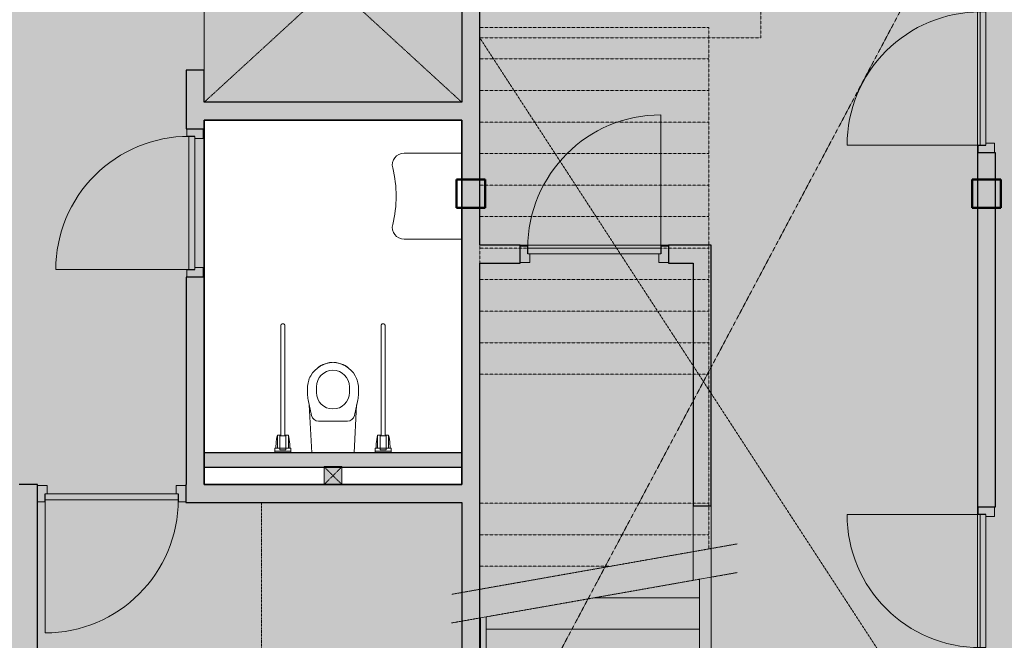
# Model space of a CAD drawing. Header units: millimetres. Extents: x 1000 to 188789, y -4122 to 39732.
# Tile 9 of 86: x 30550 to 37425, y 12633 to 16964. Entities that reach past the tile are written whole.
import ezdxf

# ---------------------------------------------------------------- set-up
doc = ezdxf.new("R2010")
doc.units = ezdxf.units.MM
for name, pattern in [('Dash', [6.35, 3.175, -3.175]), ('THO_hartlijn', [8, 5, -1, 1, -1]), ('THO_hhidden', [2.5, 1.5, -1])]:
    doc.linetypes.add(name, pattern=pattern)
doc.layers.add('A-AREA-BNDY', color=1, linetype='Continuous', lineweight=50, true_color=0xff0000)
doc.layers.add('S-STRS-MBND', color=9, linetype='THO_hhidden', lineweight=13, true_color=0x808080)
for name, color, linetype, lineweight in [('A-AREA-PATT', 7, 'Continuous', 13), ('A-DETL-GENF', 7, 'Continuous', 13), ('A-DOOR', 7, 'Continuous', 13), ('A-FLOR', 7, 'Continuous', 18), ('A-FLOR-HRAL', 7, 'Continuous', 13), ('A-GENM', 7, 'Continuous', 13), ('A-WALL-PATT', 7, 'Continuous', 18), ('I-FURN', 7, 'Continuous', 13), ('I-FURN-HDLN', 7, 'Dash', 13), ('I-WALL', 7, 'Continuous', 18), ('P-SANR-FIXT', 7, 'Continuous', 13), ('S-COLS-SYMB', 7, 'Continuous', 50), ('S-STRS', 7, 'Continuous', 13)]:
    doc.layers.add(name, color=color, linetype=linetype, lineweight=lineweight)

# ---------------------------------------------------------------- blocks, each defined once
blk = doc.blocks.new('NLRS_32_DO_WPB_binnen deurkozijn hout_gen_tho - enkele deur_ linksdraaiend-V1-00 begane grond _peil_ BC')
at = {"layer": 'A-DOOR'}
for p, q in [((-467, 0), (-517, 0)), ((-467, -54), (-467, 0)), ((467, -54), (467, 0)), ((467, 0), (517, 0)), ((-450, -114), (-450, -54)), ((450, -114), (450, -54)), ((-517, -114), (-450, -114)), ((517, -114), (450, -114))]:
    blk.add_line(p, q, dxfattribs=at)
blk = doc.blocks.new('NLRS_32_DO_UN_deur_gen_tho - dichte deur_ linksdraaiend-1904965-00 begane grond _peil_ BC')
at = {"layer": 'A-DETL-GENF'}
for p, q in [((465, 0), (465, 930)), ((-465, 0), (465, 0)), ((-465, -40), (-465, 0)), ((-465, -40), (465, -40)), ((465, -40), (465, 0))]:
    blk.add_line(p, q, dxfattribs=at)
blk.add_arc((465, 0), 930, 90, 180, dxfattribs=at)
at = {"layer": 'A-GENM', "lineweight": 18}
for p, q in [((465, 0), (-465, 0)), ((-465, 0), (-465, -40)), ((465, -40), (465, 0)), ((-465, -40), (465, -40))]:
    blk.add_line(p, q, dxfattribs=at)
blk = doc.blocks.new('NLRS_32_DO_WPB_binnen deurkozijn hout_gen_tho - enkele deur_ rechtsdraaiend-1905093-00 begane grond _peil_ BC')
at = {"layer": 'A-DOOR'}
for p, q in [((-467, 0), (-517, 0)), ((-467, -54), (-467, 0)), ((467, -54), (467, 0)), ((467, 0), (517, 0)), ((-450, -114), (-450, -54)), ((450, -114), (450, -54)), ((-517, -114), (-450, -114)), ((517, -114), (450, -114))]:
    blk.add_line(p, q, dxfattribs=at)
blk = doc.blocks.new('NLRS_32_DO_UN_deur_gen_tho - dichte deur_ rechtsdraaiend-1905095-00 begane grond _peil_ BC')
at = {"layer": 'A-DETL-GENF'}
for p, q in [((-465, 0), (-465, 930)), ((-465, 0), (465, 0)), ((-465, -40), (-465, 0)), ((-465, -40), (465, -40)), ((465, -40), (465, 0))]:
    blk.add_line(p, q, dxfattribs=at)
blk.add_arc((-465, 0), 930, 360, 90, dxfattribs=at)
at = {"layer": 'A-GENM', "lineweight": 18}
for p, q in [((465, 0), (-465, 0)), ((-465, 0), (-465, -40)), ((465, -40), (465, 0)), ((-465, -40), (465, -40))]:
    blk.add_line(p, q, dxfattribs=at)
blk = doc.blocks.new('NLRS_33_GM_WPB_vloeropening schacht rechthoek_gen_tho - 1650x1800-2202332-00 begane grond _peil_ BC')
at = {"layer": 'A-GENM', "linetype": 'THO_hhidden', "true_color": 0xc8fac8}
blk.add_hatch(color=254, dxfattribs=at).paths.add_polyline_path([(0, 0), (1650, 0), (1650, 1800), (0, 1800), (0, 718.3)])
at = {"layer": 'A-GENM'}
for p, q in [((1650, 1800), (0, 1800)), ((0, 1800), (0, 0)), ((1650, 0), (1650, 1800)), ((0, 0), (1650, 0))]:
    blk.add_line(p, q, dxfattribs=at)
at = {"layer": 'A-GENM', "linetype": 'THO_hhidden'}
for p, q in [((0, 1800), (1650, 1800)), ((0, 0), (0, 1800)), ((0, 0), (1650, 1800)), ((0, 1800), (1650, 0)), ((1650, 1800), (1650, 0)), ((1650, 0), (0, 0))]:
    blk.add_line(p, q, dxfattribs=at)
blk = doc.blocks.new('NLRS_33_GM_WPB_vloeropening schacht rechthoek met hap_gen_tho - 3475x6537_5-2434468-00 begane grond _peil_ BC')
at = {"layer": 'A-GENM', "linetype": 'THO_hhidden'}
for p, q in [((0, 0), (3475, 6537.5)), ((1962.5, 6537.5), (3475, 6537.5)), ((1962.5, 5337.5), (1962.5, 6537.5)), ((3475, 6537.5), (3475, 0)), ((0, 5337.5), (1962.5, 5337.5)), ((0, 0), (0, 5337.5)), ((0, 5337.5), (3475, 0))]:
    blk.add_line(p, q, dxfattribs=at)
blk = doc.blocks.new('NLRS_32_DO_WPB_binnen deurkozijn hout_gen_tho - dubbele deur-2047723-00 begane grond _peil_ BC')
at = {"layer": 'A-DOOR'}
for p, q in [((-932, 0), (-982, 0)), ((-932, -54), (-932, 0)), ((932, -54), (932, 0)), ((932, 0), (982, 0)), ((-915, -114), (-915, -54)), ((915, -114), (915, -54)), ((-982, -114), (-915, -114)), ((982, -114), (915, -114))]:
    blk.add_line(p, q, dxfattribs=at)
blk = doc.blocks.new('NLRS_74_PF_UN_wandtoilet combinatie miva mgw7v1ps_gen_bcb - wandtoilet combinatie MIVA-2191192-00 begane grond _peil_ BC')
at = {"layer": 'P-SANR-FIXT'}
for p, q in [((-147.9, 0), (-165.4, -332.9)), ((165.4, -332.9), (147.9, 0)), ((-406, -10), (-406, 0)), ((-406, -10), (-406, -30.9)), ((-406, -10), (-294, -10)), ((-406, -30.9), (-370.5, -30.9)), ((-406, -31), (-398.3, -31)), ((-398.5, -30.9), (-398.5, -45)), ((-388.5, -30.9), (-388.5, -45)), ((-388.5, -45), (-388.5, -123)), ((-370.5, -20.4), (-370.5, -30.9)), ((-370.5, -20.4), (-329.5, -20.4)), ((-370.5, -30.9), (-370.5, -45)), ((-370.5, -31), (-329.5, -31)), ((-370.5, -32), (-329.5, -32)), ((-370.5, -116), (-370.5, -45)), ((-329.5, -30.9), (-329.5, -20.4)), ((-329.5, -30.9), (-294, -30.9)), ((-329.5, -45), (-329.5, -30.9)), ((-329.5, -45), (-329.5, -116)), ((-311.5, -30.9), (-311.5, -45)), ((-311.5, -45), (-311.5, -123)), ((-301.7, -31), (-294, -31)), ((-301.5, -30.9), (-301.5, -45)), ((-294, 0), (-294, -10)), ((-294, -30.9), (-294, -10)), ((294, -10), (294, 0)), ((294, -10), (294, -30.9)), ((294, -10), (406, -10)), ((294, -30.9), (329.5, -30.9)), ((294, -31), (301.7, -31)), ((301.5, -30.9), (301.5, -45)), ((311.5, -30.9), (311.5, -45)), ((311.5, -45), (311.5, -123)), ((329.5, -20.4), (329.5, -30.9)), ((329.5, -20.4), (370.5, -20.4)), ((329.5, -30.9), (329.5, -45)), ((329.5, -31), (370.5, -31)), ((329.5, -32), (370.5, -32)), ((329.5, -116), (329.5, -45)), ((370.5, -30.9), (370.5, -20.4)), ((370.5, -30.9), (406, -30.9)), ((370.5, -45), (370.5, -30.9)), ((370.5, -45), (370.5, -116)), ((388.5, -30.9), (388.5, -45)), ((388.5, -45), (388.5, -123)), ((398.5, -30.9), (398.5, -45)), ((400.4, -31), (406, -31)), ((406, 0), (406, -10)), ((406, -30.9), (406, -10)), ((-388.5, -123), (-370.5, -123)), ((-370.5, -117.7), (-350, -117.7)), ((-370.5, -117.7), (-370.5, -123)), ((-370.5, -123), (-370.5, -122.2)), ((-370.5, -123), (-361.9, -123)), ((-364.2, -117.7), (-364.2, -814.3)), ((-350, -117.7), (-329.5, -117.7)), ((-338.1, -123), (-329.5, -123)), ((-335.8, -814.3), (-335.8, -117.7)), ((-329.5, -123), (-329.5, -117.7)), ((-329.5, -122.2), (-329.5, -123)), ((-329.5, -123), (-311.5, -123)), ((311.5, -123), (329.5, -123)), ((329.5, -117.7), (350, -117.7)), ((329.5, -117.7), (329.5, -123)), ((329.5, -123), (329.5, -122.2)), ((329.5, -123), (338.1, -123)), ((335.8, -117.7), (335.8, -814.3)), ((350, -117.7), (370.5, -117.7)), ((361.9, -123), (370.5, -123)), ((364.2, -814.3), (364.2, -117.7)), ((370.5, -123), (370.5, -117.7)), ((370.5, -122.2), (370.5, -123)), ((370.5, -123), (388.5, -123)), ((-149.5, -259.5), (-173, -368.4)), ((100.6, -220), (-100.6, -220)), ((173, -368.4), (149.5, -259.5)), ((-177.5, -410.5), (-177.5, -454.6)), ((177.5, -454.6), (177.5, -410.5)), ((-115, -460), (-115, -420)), ((115, -420), (115, -460)), ((-364.2, -814.3), (-364.2, -830.5)), ((-335.8, -830.5), (-335.8, -814.3)), ((335.8, -814.3), (335.8, -830.5)), ((364.2, -830.5), (364.2, -814.3))]:
    blk.add_line(p, q, dxfattribs=at)
at = {"layer": 'P-SANR-FIXT', "flags": 128}
for points in [[(-388.5, -123), (-391.8, -107.3), (-394.4, -91.6), (-396.4, -75.7), (-397.8, -59.8), (-398.5, -45)], [(-301.5, -45), (-302.3, -61), (-303.7, -77), (-305.8, -92.8), (-308.5, -108.6), (-311.5, -123)], [(311.5, -123), (308.2, -107.3), (305.6, -91.6), (303.6, -75.7), (302.2, -59.8), (301.5, -45)], [(398.5, -45), (397.7, -61), (396.3, -77), (394.2, -92.8), (391.5, -108.6), (388.5, -123)], [(-364.2, -885.8), (-364.2, -885.7), (-364.2, -885.6), (-364.2, -885.3), (-364.2, -884.9), (-364.2, -884.4), (-364.2, -883.8), (-364.2, -883), (-364.2, -882.2), (-364.2, -881.2), (-364.2, -880.2), (-364.2, -879), (-364.2, -877.7), (-364.2, -876.3), (-364.2, -874.9), (-364.2, -873.3), (-364.2, -871.6), (-364.2, -869.9), (-364.2, -868.1), (-364.2, -866.1), (-364.2, -864.1), (-364.2, -862), (-364.2, -859.9), (-364.2, -857.6), (-364.2, -855.3), (-364.2, -852.9), (-364.2, -850.5), (-364.2, -848), (-364.2, -845.5), (-364.2, -842.9), (-364.2, -840.2), (-364.2, -837.5), (-364.2, -834.8), (-364.2, -832), (-364.2, -830.5)], [(-335.8, -885.8), (-335.8, -886.4), (-335.8, -886.9), (-335.9, -887.5), (-336, -888.1), (-336.1, -888.6), (-336.2, -889.2), (-336.4, -889.7), (-336.5, -890.3), (-336.7, -890.8), (-336.9, -891.3), (-337.2, -891.8), (-337.4, -892.4), (-337.7, -892.9), (-338, -893.3), (-338.3, -893.8), (-338.6, -894.3), (-339, -894.7), (-339.3, -895.2), (-339.7, -895.6), (-340.1, -896), (-340.5, -896.4), (-341, -896.7), (-341.4, -897.1), (-341.9, -897.4), (-342.3, -897.7), (-342.8, -898), (-343.3, -898.3), (-343.8, -898.6), (-344.3, -898.8), (-344.9, -899), (-345.4, -899.2), (-345.9, -899.4), (-346.5, -899.6), (-347, -899.7), (-347.6, -899.8), (-348.1, -899.9), (-348.7, -899.9), (-349.3, -900), (-349.8, -900), (-350.4, -900), (-351, -900), (-351.5, -899.9), (-352.1, -899.8), (-352.7, -899.7), (-353.2, -899.6), (-353.8, -899.5), (-354.3, -899.3), (-354.9, -899.1), (-355.4, -898.9), (-355.9, -898.7), (-356.4, -898.5), (-356.9, -898.2), (-357.4, -897.9), (-357.9, -897.6), (-358.4, -897.3), (-358.8, -896.9), (-359.2, -896.6), (-359.7, -896.2), (-360.1, -895.8), (-360.5, -895.4), (-360.8, -895), (-361.2, -894.5), (-361.5, -894.1), (-361.9, -893.6), (-362.2, -893.1), (-362.5, -892.6), (-362.7, -892.1), (-363, -891.6), (-363.2, -891.1), (-363.4, -890.6), (-363.6, -890), (-363.7, -889.5), (-363.9, -888.9), (-364, -888.4), (-364.1, -887.8), (-364.1, -887.2), (-364.2, -886.7), (-364.2, -886.1), (-364.2, -885.8)], [(-335.8, -885.8), (-335.8, -886.4), (-335.8, -886.9), (-335.9, -887.5), (-336, -888.1), (-336.1, -888.6), (-336.2, -889.2), (-336.4, -889.7), (-336.5, -890.3), (-336.7, -890.8), (-336.9, -891.3), (-337.2, -891.8), (-337.4, -892.4), (-337.7, -892.9), (-338, -893.3), (-338.3, -893.8), (-338.6, -894.3), (-339, -894.7), (-339.3, -895.2), (-339.7, -895.6), (-340.1, -896), (-340.5, -896.4), (-341, -896.7), (-341.4, -897.1), (-341.9, -897.4), (-342.3, -897.7), (-342.8, -898), (-343.3, -898.3), (-343.8, -898.6), (-344.3, -898.8), (-344.9, -899), (-345.4, -899.2), (-345.9, -899.4), (-346.5, -899.6), (-347, -899.7), (-347.6, -899.8), (-348.1, -899.9), (-348.7, -899.9), (-349.3, -900), (-349.8, -900), (-350.4, -900), (-351, -900), (-351.5, -899.9), (-352.1, -899.8), (-352.7, -899.7), (-353.2, -899.6), (-353.8, -899.5), (-354.3, -899.3), (-354.9, -899.1), (-355.4, -898.9), (-355.9, -898.7), (-356.4, -898.5), (-356.9, -898.2), (-357.4, -897.9), (-357.9, -897.6), (-358.4, -897.3), (-358.8, -896.9), (-359.2, -896.6), (-359.7, -896.2), (-360.1, -895.8), (-360.5, -895.4), (-360.8, -895), (-361.2, -894.5), (-361.5, -894.1), (-361.9, -893.6), (-362.2, -893.1), (-362.5, -892.6), (-362.7, -892.1), (-363, -891.6), (-363.2, -891.1), (-363.4, -890.6), (-363.6, -890), (-363.7, -889.5), (-363.9, -888.9), (-364, -888.4), (-364.1, -887.8), (-364.1, -887.2), (-364.2, -886.7), (-364.2, -886.1), (-364.2, -885.8)], [(-335.8, -830.5), (-335.8, -833.3), (-335.8, -836), (-335.8, -838.7), (-335.8, -841.4), (-335.8, -844), (-335.8, -846.6), (-335.8, -849.1), (-335.8, -851.6), (-335.8, -854), (-335.8, -856.3), (-335.8, -858.6), (-335.8, -860.8), (-335.8, -863), (-335.8, -865), (-335.8, -867), (-335.8, -868.9), (-335.8, -870.7), (-335.8, -872.4), (-335.8, -874), (-335.8, -875.5), (-335.8, -877), (-335.8, -878.3), (-335.8, -879.5), (-335.8, -880.6), (-335.8, -881.7), (-335.8, -882.6), (-335.8, -883.4), (-335.8, -884), (-335.8, -884.6), (-335.8, -885.1), (-335.8, -885.4), (-335.8, -885.7), (-335.8, -885.8), (-335.8, -885.8)], [(335.8, -885.8), (335.8, -885.7), (335.8, -885.6), (335.8, -885.3), (335.8, -884.9), (335.8, -884.4), (335.8, -883.8), (335.8, -883), (335.8, -882.2), (335.8, -881.2), (335.8, -880.2), (335.8, -879), (335.8, -877.7), (335.8, -876.3), (335.8, -874.9), (335.8, -873.3), (335.8, -871.6), (335.8, -869.9), (335.8, -868.1), (335.8, -866.1), (335.8, -864.1), (335.8, -862), (335.8, -859.9), (335.8, -857.6), (335.8, -855.3), (335.8, -852.9), (335.8, -850.5), (335.8, -848), (335.8, -845.5), (335.8, -842.9), (335.8, -840.2), (335.8, -837.5), (335.8, -834.8), (335.8, -832), (335.8, -830.5)], [(364.2, -885.8), (364.2, -886.4), (364.2, -886.9), (364.1, -887.5), (364, -888.1), (363.9, -888.6), (363.8, -889.2), (363.6, -889.7), (363.5, -890.3), (363.3, -890.8), (363.1, -891.3), (362.8, -891.8), (362.6, -892.4), (362.3, -892.9), (362, -893.3), (361.7, -893.8), (361.4, -894.3), (361, -894.7), (360.7, -895.2), (360.3, -895.6), (359.9, -896), (359.5, -896.4), (359, -896.7), (358.6, -897.1), (358.1, -897.4), (357.7, -897.7), (357.2, -898), (356.7, -898.3), (356.2, -898.6), (355.7, -898.8), (355.1, -899), (354.6, -899.2), (354.1, -899.4), (353.5, -899.6), (353, -899.7), (352.4, -899.8), (351.9, -899.9), (351.3, -899.9), (350.7, -900), (350.2, -900), (349.6, -900), (349, -900), (348.5, -899.9), (347.9, -899.8), (347.3, -899.7), (346.8, -899.6), (346.2, -899.5), (345.7, -899.3), (345.1, -899.1), (344.6, -898.9), (344.1, -898.7), (343.6, -898.5), (343.1, -898.2), (342.6, -897.9), (342.1, -897.6), (341.6, -897.3), (341.2, -896.9), (340.8, -896.6), (340.3, -896.2), (339.9, -895.8), (339.5, -895.4), (339.2, -895), (338.8, -894.5), (338.5, -894.1), (338.1, -893.6), (337.8, -893.1), (337.5, -892.6), (337.3, -892.1), (337, -891.6), (336.8, -891.1), (336.6, -890.6), (336.4, -890), (336.3, -889.5), (336.1, -888.9), (336, -888.4), (335.9, -887.8), (335.9, -887.2), (335.8, -886.7), (335.8, -886.1), (335.8, -885.8)], [(364.2, -885.8), (364.2, -886.4), (364.2, -886.9), (364.1, -887.5), (364, -888.1), (363.9, -888.6), (363.8, -889.2), (363.6, -889.7), (363.5, -890.3), (363.3, -890.8), (363.1, -891.3), (362.8, -891.8), (362.6, -892.4), (362.3, -892.9), (362, -893.3), (361.7, -893.8), (361.4, -894.3), (361, -894.7), (360.7, -895.2), (360.3, -895.6), (359.9, -896), (359.5, -896.4), (359, -896.7), (358.6, -897.1), (358.1, -897.4), (357.7, -897.7), (357.2, -898), (356.7, -898.3), (356.2, -898.6), (355.7, -898.8), (355.1, -899), (354.6, -899.2), (354.1, -899.4), (353.5, -899.6), (353, -899.7), (352.4, -899.8), (351.9, -899.9), (351.3, -899.9), (350.7, -900), (350.2, -900), (349.6, -900), (349, -900), (348.5, -899.9), (347.9, -899.8), (347.3, -899.7), (346.8, -899.6), (346.2, -899.5), (345.7, -899.3), (345.1, -899.1), (344.6, -898.9), (344.1, -898.7), (343.6, -898.5), (343.1, -898.2), (342.6, -897.9), (342.1, -897.6), (341.6, -897.3), (341.2, -896.9), (340.8, -896.6), (340.3, -896.2), (339.9, -895.8), (339.5, -895.4), (339.2, -895), (338.8, -894.5), (338.5, -894.1), (338.1, -893.6), (337.8, -893.1), (337.5, -892.6), (337.3, -892.1), (337, -891.6), (336.8, -891.1), (336.6, -890.6), (336.4, -890), (336.3, -889.5), (336.1, -888.9), (336, -888.4), (335.9, -887.8), (335.9, -887.2), (335.8, -886.7), (335.8, -886.1), (335.8, -885.8)], [(364.2, -830.5), (364.2, -833.3), (364.2, -836), (364.2, -838.7), (364.2, -841.4), (364.2, -844), (364.2, -846.6), (364.2, -849.1), (364.2, -851.6), (364.2, -854), (364.2, -856.3), (364.2, -858.6), (364.2, -860.8), (364.2, -863), (364.2, -865), (364.2, -867), (364.2, -868.9), (364.2, -870.7), (364.2, -872.4), (364.2, -874), (364.2, -875.5), (364.2, -877), (364.2, -878.3), (364.2, -879.5), (364.2, -880.6), (364.2, -881.7), (364.2, -882.6), (364.2, -883.4), (364.2, -884), (364.2, -884.6), (364.2, -885.1), (364.2, -885.4), (364.2, -885.7), (364.2, -885.8), (364.2, -885.8)]]:
    blk.add_lwpolyline(points, dxfattribs=at)
at = {"layer": 'P-SANR-FIXT'}
for centre, radius, start, end in [((-100.6, -270), 50, 90, 167.83081), ((100.6, -270), 50, 12.16919, 90), ((0, -420), 115, 0, 180), ((22.5, -410.5), 200, 167.83081, 180), ((-22.5, -410.5), 200, 360, 12.16919), ((-12.5, -454.5), 165, 180.00389, 209.78859), ((0, -460), 115, 180, 360), ((12.5, -454.5), 165, 330.21141, 359.99611), ((10, -436.9), 193.4, 211.02501, 267.02148), ((-10, -436.9), 193.4, 272.97852, 328.97499), ((0, -460), 170, 223.59129, 267.61678), ((0, -460), 170, 272.38322, 316.40871)]:
    blk.add_arc(centre, radius, start, end, dxfattribs=at)
for points in [[(-364, -122.3), (-364.1, -122.4), (-364.2, -122.5), (-364.2, -122.6)], [(-348, -119.9), (-348.7, -119.9), (-349.3, -119.9), (-350, -119.9)], [(-335.8, -122.6), (-335.8, -122.5), (-335.9, -122.4), (-336, -122.3)], [(336, -122.3), (335.9, -122.4), (335.8, -122.5), (335.8, -122.6)], [(364.2, -122.6), (364.2, -122.5), (364.1, -122.4), (364, -122.3)]]:
    blk.add_open_spline(points, degree=3, dxfattribs=at)
blk = doc.blocks.new('NLRS_74_PF_UN_porseleinen wasbak enkel miva fxvgsyf2_gen_bcb - porseleinen wasbak enkel MIVA-2192522-00 begane grond _peil_ BC')
at = {"layer": 'P-SANR-FIXT'}
for p, q in [((-300, 0), (-300, -403.9)), ((300, -403.9), (300, 0))]:
    blk.add_line(p, q, dxfattribs=at)
for centre, radius, start, end in [((-218.3, -403.9), 81.7, 180, 284.23243), ((218.3, -403.9), 81.7, 255.76757, 360), ((0, -1264.4), 806, 75.76757, 104.23243)]:
    blk.add_arc(centre, radius, start, end, dxfattribs=at)
blk = doc.blocks.new('NLRS_33_GM_WPB_vloeropening schacht rechthoek_gen_tho - 125x125-2338430-00 begane grond _peil_ BC')
at = {"layer": 'A-GENM', "linetype": 'THO_hhidden', "true_color": 0xc8fac8}
blk.add_hatch(color=254, dxfattribs=at).paths.add_polyline_path([(125, 0), (125, 125), (0, 125), (0, 0)])
at = {"layer": 'A-GENM'}
for p, q in [((125, 125), (0, 125)), ((0, 125), (0, 0)), ((125, 0), (125, 125)), ((0, 0), (125, 0))]:
    blk.add_line(p, q, dxfattribs=at)
at = {"layer": 'A-GENM', "linetype": 'THO_hhidden'}
for p, q in [((0, 125), (125, 125)), ((0, 0), (0, 125)), ((0, 0), (125, 125)), ((0, 125), (125, 0)), ((125, 125), (125, 0)), ((125, 0), (0, 0))]:
    blk.add_line(p, q, dxfattribs=at)
blk = doc.blocks.new('Top Rail Type - Top Rail_Internal_-V112-00 begane grond _peil_ BC')
at = {"layer": 'A-FLOR-HRAL'}
for p, q in [((35377.3, 13073.7), (35297.3, 13059.6)), ((35377.3, 11610), (35377.3, 13073.7)), ((35297.3, 11610), (35297.3, 13059.6))]:
    blk.add_line(p, q, dxfattribs=at)
blk = doc.blocks.new('Top Rail Type - Top Rail_Internal_-V113-00 begane grond _peil_ BC')
at = {"layer": 'A-FLOR-HRAL'}
for p, q in [((33807.5, 12796.9), (33767.5, 12789.9)), ((33767.5, 11610), (33767.5, 12789.9)), ((33807.5, 11610), (33807.5, 12796.9)), ((33767.5, 11610), (33807.5, 11610))]:
    blk.add_line(p, q, dxfattribs=at)
blk = doc.blocks.new('NLRS_82_FU_UN_tafel xlhbxup7_gen_bcb - tafel-2165358-00 begane grond _peil_ BC')
at = {"layer": 'I-FURN'}
for p, q in [((700, 400), (-700, 400)), ((-700, 400), (-700, -400)), ((-700, -400), (700, -400))]:
    blk.add_line(p, q, dxfattribs=at)
at = {"layer": 'I-FURN-HDLN'}
for p, q in [((-700, 400), (-700, 1700)), ((-700, -400), (-700, -1700)), ((-700, -1700), (700, -1700))]:
    blk.add_line(p, q, dxfattribs=at)
blk = doc.blocks.new('NLRS_28_SCO_UN_koker_gen_bcb - K200_200_12_5-2417527-00 begane grond _peil_ BC')
at = {"layer": 'S-COLS-SYMB'}
for p, q in [((-100, 100), (100, 100)), ((-100, 100), (-100, -100)), ((100, 100), (100, -100)), ((-100, -100), (100, -100))]:
    blk.add_line(p, q, dxfattribs=at)

msp = doc.modelspace()

# ---------------------------------------------------------------- hatches: boundary and pattern name
at = {"layer": 'A-AREA-PATT', "true_color": 0xfae6e9}
h = msp.add_hatch(color=7, dxfattribs=at)
h.paths.add_polyline_path([(46712.1, 10000), (46712.1, 10600), (48037.1, 10600), (48037.1, 12200), (46857.1, 12200), (46857.1, 12217.5), (46872.1, 12217.5), (46872.1, 12215), (47814.6, 12215), (47814.6, 13000), (46872.1, 13000), (46872.1, 12987.5), (46857.1, 12987.5), (46857.1, 13027.5), (46872.1, 13027.5), (46872.1, 13015), (47814.6, 13015), (47814.6, 13872.5), (46872.1, 13872.5), (46872.1, 13797.5), (46857.1, 13797.5), (46857.1, 13872.5), (45214.6, 13872.5), (45214.6, 11034), (45089.6, 11034), (45089.6, 12050), (44489.6, 12050), (44489.6, 15650), (45089.6, 15650), (45089.6, 18037.5), (38087.1, 18037.5), (38087.1, 14093.7), (38237.1, 14093.7), (38237.1, 15018.7), (38287.1, 15018.7), (38287.1, 13018.7), (38237.1, 13018.7), (38237.1, 13943.7), (38087.1, 13943.7), (38087.1, 11375), (37362.1, 11375), (37362.1, 10000), (46225, 10000)])
h.paths.add_polyline_path([(37237.1, 10000), (37237.1, 11600), (37362.1, 11600), (37362.1, 11500), (37962.1, 11500), (37962.1, 18037.5), (37362.1, 18037.5), (37362.1, 18000), (37237.1, 18000), (37237.1, 18037.5), (37199.6, 18037.5), (37199.6, 18162.5), (39699.6, 18162.5), (39699.6, 18512.5), (42099.6, 18512.5), (42099.6, 18162.5), (44437.1, 18162.5), (44437.1, 18601.7), (44499.6, 18601.7), (44499.6, 19635.8), (44437.1, 19635.8), (44437.1, 20200), (44312.1, 20200), (44312.1, 20325), (44437.1, 20325), (44437.1, 21050), (41687.1, 21050), (41687.1, 24200), (41416.6, 24200), (41416.6, 24325), (42037.1, 24325), (42037.1, 24983), (42162.1, 24983), (42162.1, 24325), (44312.1, 24325), (44312.1, 24450), (44437.1, 24450), (44437.1, 26675), (42162.1, 26673), (42162.1, 26017), (42037.1, 26017), (42037.1, 28162.5), (42237.2, 28162.5), (42237.2, 28062.5), (43271.2, 28062.5), (43271.2, 28162.5), (51637.1, 28162.5), (51637.1, 28564.2), (51699.6, 28564.2), (51699.6, 29598.2), (51637.1, 29598.2), (51637.1, 30037.5), (30162.1, 30037.5), (30162.1, 29646.5), (30099.6, 29646.5), (30099.6, 28612.5), (30162.1, 28612.5), (30162.1, 28162.5), (37362.1, 28162.5), (37362.8, 27962.5), (37487.1, 27962.5), (37487.1, 27837.5), (37362.1, 27837.5), (37362.1, 26800), (39762.1, 26800), (39762.1, 26017), (39637.1, 26017), (39637.1, 26675), (39162.1, 26675), (39162.1, 26075), (37362.1, 26075), (37362.1, 24825), (39162.1, 24825), (39162.1, 24325), (39637.1, 24325), (39637.1, 24983), (39762.1, 24983), (39762.1, 24325), (40382.6, 24325), (40382.6, 24200), (40112.1, 24200), (40112.1, 21050), (37362.1, 21050), (37362.1, 20325), (37487.1, 20325), (37487.1, 20200), (37362.1, 20200), (37362.1, 20037.5), (30162.1, 20037.5), (30162.1, 19637.5), (30099.6, 19637.5), (30099.6, 18603.5), (30162.1, 18603.5), (30162.1, 18162.5), (30199.6, 18162.5), (30199.6, 18037.5), (30109.6, 18037.5), (30109.6, 15037.5), (29509.6, 15037.5), (29509.6, 14754), (29384.6, 14754), (29384.6, 15370), (26562.1, 15370), (26562.1, 13720), (29512.2, 13720), (29512.2, 13595), (26562.1, 13595), (26562.1, 10000), (30549.6, 10000.1), (30549.6, 13595), (30546.2, 13595), (30546.2, 13720), (30674.6, 13720), (30674.6, 10000), (33637.1, 10000.1), (33637.1, 13595), (31708.6, 13595), (31708.6, 13720), (31712.1, 13720), (31712.1, 15168.1), (31837.1, 15168.1), (31837.2, 16262.5), (31837.1, 16262.5), (31837.1, 16202.1), (31712.1, 16202.1), (31712.1, 16612.5), (31837.1, 16612.5), (31837.1, 17812.5), (31712.1, 17812.5), (31712.1, 18037.5), (31599.6, 18037.5), (31599.6, 18162.5), (33762.1, 18162.5), (33762.1, 18200), (35235.6, 18200), (35235.6, 18000), (33762.1, 18000), (33762.1, 15389.6), (34045.1, 15389.6), (34045.1, 15264.6), (33762.1, 15264.6), (33762.1, 10000), (35580.1, 10000)])
h.paths.add_polyline_path([(45136.1, 10162), (45126.1, 10162), (45126.1, 10872), (45136.1, 10872), (45136.1, 10762.3)])
h.paths.add_polyline_path([(48037.1, 12300), (48037.1, 12937.5), (47914.6, 12937.5), (47914.6, 12300)])
h.paths.add_polyline_path([(44728.1, 12765), (44922.6, 12766.7), (44927.8, 12767.4), (44944.6, 12774.4), (44959.6, 12786.2), (44970.3, 12800), (44977.3, 12816.9), (44979.6, 12835), (44977.9, 13090.6), (44967.2, 13114.1), (44958, 13125), (44953.3, 13129.7), (44931.3, 13141.1), (44920.8, 13143.7), (44894.4, 13145), (44654.1, 13143.2), (44630.5, 13132.6), (44619.6, 13123.4), (44614.9, 13118.6), (44606.6, 13105.4), (44601.4, 13090.6), (44599.6, 13075), (44599.6, 12835), (44602, 12816.9), (44609, 12800), (44620.8, 12785), (44638.5, 12772.8), (44651.5, 12767.4), (44669.6, 12765), (44708.6, 12765)])
h.paths.add_polyline_path([(48037.1, 13062.5), (48037.1, 13872.5), (47914.6, 13872.5), (47914.6, 13062.5), (47977.1, 13062.5)])
h.paths.add_polyline_path([(37296.6, 13564), (37237.1, 13564), (37237.1, 16036), (37362.1, 16036), (37362.1, 13564), (37356.6, 13564)])
h.paths.add_polyline_path([(35377.3, 13571.7), (35252.3, 13571.7), (35252.3, 15264.6), (35079.1, 15264.6), (35079.1, 15389.6), (35377.3, 15389.6), (35377.3, 13720)])
h.paths.add_polyline_path([(26608.7, 14409.2), (26608.7, 14409.2), (26764.7, 14417.8)])
h.paths.add_polyline_path([(37037.6, 18074), (36327.6, 18074), (36327.6, 18084), (37037.6, 18084)])
h.paths.add_polyline_path([(35580.1, 18074), (35397.6, 18074), (35397.6, 18084), (36107.6, 18084), (36107.6, 18074), (36096.5, 18074)])
h.paths.add_polyline_path([(34713.9, 18321.5), (34643.2, 18392.2), (34663.9, 18408.1), (34688, 18418.1), (34713.9, 18421.5), (34739.8, 18418.1), (34763.9, 18408.1), (34784.6, 18392.2), (34739.8, 18347.4)])
h.paths.add_polyline_path([(34713.9, 18221.5), (34688, 18224.9), (34663.9, 18234.9), (34643.2, 18250.8), (34713.9, 18321.5), (34784.6, 18250.8), (34763.9, 18234.9), (34739.8, 18224.9)])
h.paths.add_polyline_path([(34262.1, 18271.5), (34175.5, 18321.5), (34262.1, 18371.5), (34262.1, 18321.5)])
h.paths.add_polyline_path([(44014.6, 28284), (43943.9, 28354.7), (43964.6, 28370.6), (43988.8, 28380.6), (44014.6, 28384), (44040.5, 28380.6), (44064.6, 28370.6), (44085.3, 28354.7), (44040.5, 28309.9)])
h.paths.add_polyline_path([(44014.6, 28184), (43988.8, 28187.4), (43964.6, 28197.4), (43943.9, 28213.3), (44014.6, 28284), (44085.3, 28213.3), (44064.6, 28197.4), (44040.5, 28187.4)])
h.paths.add_polyline_path([(43562.8, 28234), (43476.2, 28284), (43562.8, 28334)])
h.paths.add_polyline_path([(33676.6, 30162.5), (34299.6, 30162.5), (34299.6, 30962.5), (34424.6, 30962.5), (34424.6, 30762.5), (37214.6, 30762.5), (37214.6, 30162.5), (37237.1, 30162.5), (37237.1, 30962.5), (37362.1, 30962.5), (37362.1, 30162.5), (44437.1, 30162.5), (44437.1, 30962.5), (44562.1, 30962.5), (44562.1, 30762.5), (47562.1, 30762.5), (47562.1, 30162.5), (48037.1, 30162.5), (48037.1, 30962.5), (48162.1, 30962.5), (48162.1, 30162.5), (51699.6, 30162.5), (51699.6, 33162.5), (52299.6, 33162.5), (52299.6, 33547.4), (52424.6, 33547.4), (52424.6, 32727.5), (52537.1, 32727.5), (52537.1, 32732.5), (52637.1, 32732.5), (52637.1, 32727.5), (53637.1, 32727.5), (53637.1, 32732.5), (53652.1, 32732.5), (53652.1, 32727.5), (55237.1, 32727.5), (55237.1, 35401.2), (52424.6, 35401.2), (52424.6, 34581.4), (52299.6, 34581.4), (52299.6, 36346.1), (52424.6, 36346.1), (52424.6, 35526.2), (55237.1, 35526.2), (55237.1, 38200), (52424.6, 38200), (52424.6, 37380.1), (52299.6, 37380.1), (52299.6, 38200), (44562.1, 38200), (44562.1, 33287.5), (48162.1, 33287.5), (48162.1, 31996.5), (48037.1, 31996.5), (48035.9, 32940), (44562.1, 32940), (44562.1, 31996.5), (44437.1, 31996.5), (44437.1, 34600), (43837.1, 34600), (43837.1, 38200), (37362.1, 38200), (37362.1, 35029.5), (37237.1, 35029.5), (37237.1, 35987.5), (34424.6, 35987.5), (34424.6, 33287.5), (37237.1, 33287.5), (37237.1, 33995.5), (37362.1, 33995.5), (37362.1, 31996.5), (37237.1, 31996.5), (37237.1, 32940), (34424.6, 32940), (34424.6, 31996.5), (34299.6, 31996.5), (34299.6, 32912.5), (33699.6, 32912.5), (33699.6, 35912.5), (34299.6, 35912.5), (34299.6, 36112.5), (37237.1, 36112.5), (37237.1, 38200), (29499.6, 38200), (29499.6, 37380.1), (29374.6, 37380.1), (29374.6, 38200), (26562.1, 38200), (26562.1, 35526.2), (29374.6, 35526.2), (29374.6, 36346.1), (29499.6, 36346.1), (29499.6, 34581.4), (29374.6, 34581.4), (29374.6, 35401.2), (26562.1, 35401.2), (26562.1, 32727.5), (29374.6, 32727.5), (29374.6, 33547.4), (29499.6, 33547.4), (29499.6, 30162.5), (32918.8, 30162.5)])
h.paths.add_polyline_path([(37325.6, 31124.5), (37315.6, 31124.5), (37315.6, 31834.5), (37325.6, 31834.5), (37325.6, 31164.8)])
h.paths.add_polyline_path([(34346.1, 31124.5), (34336.1, 31124.5), (34336.1, 31834.5), (34346.1, 31834.5), (34346.1, 31692.9)])
h.paths.add_polyline_path([(51880.1, 32067.5), (52135.2, 32069.3), (52150, 32074.4), (52169.6, 32089.1), (52177.2, 32098.4), (52182.7, 32107.1), (52187.9, 32121.9), (52189.6, 32137.5), (52189.6, 32377.5), (52187.3, 32395.6), (52180.3, 32412.5), (52162.9, 32431.8), (52154.6, 32438.1), (52132.6, 32445.8), (52119.6, 32447.5), (51879.6, 32447.5), (51861.5, 32445.1), (51844.6, 32438.1), (51829.6, 32426.3), (51817.4, 32408.7), (51812, 32395.6), (51809.6, 32371.7), (51811.4, 32121.9), (51816.6, 32107.1), (51831.3, 32087.5), (51840.5, 32079.9), (51849.3, 32074.4), (51864.1, 32069.3), (51879.6, 32067.5)])
h.paths.add_polyline_path([(46220.1, 33040), (48037.1, 33040), (48037.1, 33162.5), (45648.7, 33162.5), (45648.7, 33040), (46217.3, 33040)])
h.paths.add_polyline_path([(45320.1, 33040), (45523.7, 33040), (45523.7, 33162.5), (44562.1, 33162.5), (44562.1, 33040), (45317.3, 33040)])
h.paths.add_polyline_path([(34440.1, 33040), (36343.7, 33040), (36343.7, 33162.5), (34424.6, 33162.5), (34424.6, 33040)])
h.paths.add_polyline_path([(36468.7, 33040), (37237.1, 33040), (37237.1, 33162.5), (36468.7, 33162.5)])
h.paths.add_polyline_path([(33879.6, 34817.5), (34135.2, 34819.3), (34150, 34824.4), (34169.6, 34839.1), (34177.2, 34848.4), (34182.7, 34857.1), (34187.9, 34871.9), (34189.6, 34887.5), (34189.6, 35127.5), (34187.3, 35145.6), (34180.3, 35162.5), (34162.9, 35181.8), (34154.6, 35188.1), (34132.6, 35195.8), (34119.6, 35197.5), (33879.6, 35197.5), (33861.5, 35195.1), (33844.6, 35188.1), (33829.6, 35176.3), (33817.4, 35158.7), (33812, 35145.6), (33809.6, 35127.5), (33811.4, 34871.9), (33816.6, 34857.1), (33831.3, 34837.5), (33840.5, 34829.9), (33849.3, 34824.4), (33864.1, 34819.3)])
h.paths.add_polyline_path([(44257.1, 37105), (44278.8, 37108.9), (44287.5, 37111.9), (44307.1, 37126.6), (44314.7, 37135.9), (44320.2, 37144.6), (44325.4, 37159.4), (44327.1, 37175), (44327.1, 37415), (44324.8, 37433.1), (44317.8, 37450), (44300.4, 37469.3), (44292.1, 37475.6), (44270.1, 37483.3), (44257.1, 37485), (44017.1, 37485), (43999, 37482.6), (43982.1, 37475.6), (43967.1, 37463.8), (43954.9, 37446.2), (43949.5, 37433.1), (43947.1, 37415), (43948.9, 37159.4), (43954.1, 37144.6), (43968.8, 37125), (43978, 37117.4), (43986.8, 37111.9), (44001.6, 37106.8), (44017.1, 37105), (44229.1, 37105)])
at = {"layer": 'A-WALL-PATT', "true_color": 0xc0c0c0}
h = msp.add_hatch(color=9, dxfattribs=at)
h.paths.add_polyline_path([(31837.1, 13720), (31837.1, 15168.1), (31712.1, 15168.1), (31712.1, 13720)])
h.paths.add_polyline_path([(31837.1, 16202.1), (31837.1, 16612.5), (31712.1, 16612.5), (31712.1, 16202.1)])
h.paths.add_polyline_path([(31837.1, 17812.5), (31837.1, 18037.5), (31712.1, 18037.5), (31712.1, 17812.5)])
for points in [[(33637.1, 11165), (33762.1, 11165), (33762.1, 18037.5), (33637.1, 18037.5), (33637.1, 11767.8)], [(33637.1, 16262.5), (33637.1, 16387.5), (31837.1, 16387.5), (31837.1, 16262.5), (32918.8, 16262.5)], [(35252.3, 13571.7), (35377.3, 13571.7), (35377.3, 15389.6), (35252.3, 15389.6), (35252.3, 14111.9)], [(30674.6, 10000), (30674.6, 13595), (30549.6, 13595), (30549.6, 10000)]]:
    msp.add_hatch(color=9, dxfattribs=at).paths.add_polyline_path(points)
h = msp.add_hatch(color=9, dxfattribs=at)
h.paths.add_polyline_path([(37237.1, 11500), (37362.1, 11500), (37362.1, 11600), (37237.1, 11600)])
h.paths.add_polyline_path([(37362.1, 13564), (37362.1, 16036), (37237.1, 16036), (37237.1, 13564)])
h.paths.add_polyline_path([(37237.1, 18000), (37362.1, 18000), (37362.1, 18037.5), (37237.1, 18037.5)])
h = msp.add_hatch(color=9, dxfattribs=at)
h.paths.add_polyline_path([(35252.3, 15264.6), (35252.3, 15389.6), (35079.1, 15389.6), (35079.1, 15264.6)])
h.paths.add_polyline_path([(34045.1, 15264.6), (34045.1, 15389.6), (33762.1, 15389.6), (33762.1, 15264.6)])
at = {"layer": 'A-WALL-PATT'}
msp.add_hatch(color=256, dxfattribs=at).paths.add_polyline_path([(33637.1, 13842.5), (33637.1, 13942.5), (31837.1, 13942.5), (31837.1, 13842.5), (33584.2, 13842.5)])
at = {"layer": 'A-WALL-PATT', "true_color": 0xc0c0c0}
h = msp.add_hatch(color=9, dxfattribs=at)
h.paths.add_polyline_path([(33637.1, 13595), (33637.1, 13720), (31708.6, 13720), (31708.6, 13595), (33584.2, 13595)])
h.paths.add_polyline_path([(30549.6, 13595), (30674.6, 13595), (30674.6, 13720), (30546.2, 13720), (30546.2, 13595)])
h.paths.add_polyline_path([(29512.2, 13595), (29512.2, 13720), (26562.1, 13720), (26562.1, 13595), (28927, 13595)])

# ---------------------------------------------------------------- linework, layer by layer
at = {"layer": 'A-AREA-BNDY', "lineweight": 35}
for p, q in [((31837.2, 16262.5), (33637.1, 16262.5)), ((31837.2, 13720), (31837.2, 16262.5)), ((33637.1, 16262.5), (33637.1, 13720)), ((33637.1, 13720), (31837.2, 13720))]:
    msp.add_line(p, q, dxfattribs=at)
at = {"layer": 'A-FLOR'}
for p, q in [((37237.1, 16036), (37237.1, 18000)), ((34045.1, 15389.6), (35079.1, 15389.6)), ((37237.1, 11600), (37237.1, 13564))]:
    msp.add_line(p, q, dxfattribs=at)
at = {"layer": 'I-WALL', "lineweight": 25}
for p, q in [((33637.1, 18037.5), (33637.1, 16387.5)), ((33762.1, 15389.6), (33762.1, 18037.5)), ((31712.1, 16612.5), (31712.1, 16202.1)), ((31837.1, 16612.5), (31712.1, 16612.5)), ((31837.1, 16387.5), (31837.1, 16612.5)), ((33637.1, 16387.5), (31837.1, 16387.5)), ((31837.1, 16202.1), (31837.1, 16262.5)), ((31837.1, 16262.5), (33637.1, 16262.5)), ((33637.1, 16262.5), (33637.1, 13942.5)), ((31712.1, 16202.1), (31837.1, 16202.1)), ((37362.1, 16036), (37237.1, 16036)), ((37237.1, 16036), (37237.1, 13564)), ((37362.1, 13564), (37362.1, 16036)), ((34045.1, 15389.6), (33762.1, 15389.6)), ((34045.1, 15264.6), (34045.1, 15389.6)), ((35377.3, 15389.6), (35079.1, 15389.6)), ((35079.1, 15389.6), (35079.1, 15264.6)), ((35377.3, 13571.7), (35377.3, 15389.6)), ((33762.1, 10000), (33762.1, 15264.6)), ((33762.1, 15264.6), (34045.1, 15264.6)), ((35079.1, 15264.6), (35252.3, 15264.6)), ((35252.3, 15264.6), (35252.3, 13571.7)), ((31712.1, 15168.1), (31712.1, 13720)), ((31837.1, 15168.1), (31712.1, 15168.1)), ((31837.1, 13942.5), (31837.1, 15168.1)), ((33637.1, 13942.5), (31837.1, 13942.5)), ((31837.1, 13720), (31837.1, 13842.5)), ((31837.1, 13842.5), (33637.1, 13842.5)), ((33637.1, 13842.5), (33637.1, 13720)), ((30674.6, 13720), (30546.2, 13720)), ((30674.6, 10000), (30674.6, 13720)), ((31712.1, 13720), (31708.6, 13720)), ((31708.6, 13720), (31708.6, 13595)), ((33637.1, 13720), (31837.1, 13720)), ((31708.6, 13595), (33637.1, 13595)), ((33637.1, 13595), (33637.1, 10000)), ((35252.3, 13571.7), (35377.3, 13571.7)), ((37237.1, 13564), (37362.1, 13564))]:
    msp.add_line(p, q, dxfattribs=at)
at = {"layer": 'I-WALL'}
for p, q in [((35252.3, 13051.7), (35252.3, 13571.7)), ((35377.3, 13571.7), (35377.3, 13073.7))]:
    msp.add_line(p, q, dxfattribs=at)
at = {"layer": 'S-STRS', "linetype": 'THO_hhidden'}
for p, q in [((34562.1, 12930), (35297.3, 12930)), ((33762.1, 12710), (33767.5, 12710)), ((33807.5, 12710), (35297.3, 12710))]:
    msp.add_line(p, q, dxfattribs=at)
at = {"layer": 'S-STRS'}
for p, q in [((34562.1, 12930), (35297.3, 12930)), ((33762.1, 12710), (33767.5, 12710)), ((33807.5, 12710), (35297.3, 12710))]:
    msp.add_line(p, q, dxfattribs=at)
at = {"layer": 'S-STRS-MBND'}
for p, q in [((33762.1, 16910), (35362.1, 16910)), ((33762.1, 14490), (33762.1, 16910)), ((35362.1, 14490), (35362.1, 16910)), ((33762.1, 16690), (35362.1, 16690)), ((33762.1, 16690), (35362.1, 16690)), ((33762.1, 16470), (35362.1, 16470)), ((33762.1, 16470), (35362.1, 16470)), ((33762.1, 16250), (35362.1, 16250)), ((33762.1, 16250), (35362.1, 16250)), ((33762.1, 16030), (35362.1, 16030)), ((33762.1, 16030), (35362.1, 16030)), ((33762.1, 15810), (35362.1, 15810)), ((33762.1, 15810), (35362.1, 15810)), ((33762.1, 15590), (35362.1, 15590)), ((33762.1, 15590), (35362.1, 15590)), ((33762.1, 15370), (35362.1, 15370)), ((33762.1, 15370), (35362.1, 15370)), ((33762.1, 15150), (35362.1, 15150)), ((33762.1, 15150), (35362.1, 15150)), ((33762.1, 14930), (35362.1, 14930)), ((33762.1, 14930), (35362.1, 14930)), ((33762.1, 14710), (35362.1, 14710)), ((33762.1, 14710), (35362.1, 14710)), ((33762.1, 14490), (33762.1, 13810)), ((33762.1, 14490), (35362.1, 14490)), ((33762.1, 14490), (35362.1, 14490)), ((35362.1, 13810), (35362.1, 14490)), ((33762.1, 13122.5), (33762.1, 13810)), ((35362.1, 13271.1), (35362.1, 13810)), ((33762.1, 13590), (35362.1, 13590)), ((33762.1, 13590), (35362.1, 13590)), ((33762.1, 13370), (35362.1, 13370)), ((33762.1, 13370), (35362.1, 13370)), ((33762.1, 13150), (34675.6, 13150)), ((33762.1, 13150), (34675.6, 13150))]:
    msp.add_line(p, q, dxfattribs=at)
at = {"layer": 'S-STRS-MBND', "linetype": 'THO_hartlijn'}
msp.add_line((35559.1, 13305.8), (33565.2, 12954.2), dxfattribs=at)
at = {"layer": 'S-STRS-MBND', "color": 7, "linetype": 'THO_hartlijn'}
for p, q in [((35559.1, 13105.8), (35377.3, 13073.7)), ((35297.3, 13059.6), (33807.5, 12796.9)), ((33767.5, 12789.9), (33565.2, 12754.2))]:
    msp.add_line(p, q, dxfattribs=at)

# ---------------------------------------------------------------- block references
at = {"layer": 'A-DETL-GENF'}
for name, p, rotation in [('NLRS_32_DO_UN_deur_gen_tho - dichte deur_ rechtsdraaiend-1905095-00 begane grond _peil_ BC', (37256.6, 16553), 89.9999999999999), ('NLRS_32_DO_UN_deur_gen_tho - dichte deur_ rechtsdraaiend-1905095-00 begane grond _peil_ BC', (31731.6, 15685.1), 89.99999999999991), ('NLRS_32_DO_UN_deur_gen_tho - dichte deur_ linksdraaiend-1904965-00 begane grond _peil_ BC', (31191.6, 13614.5), 180), ('NLRS_32_DO_UN_deur_gen_tho - dichte deur_ linksdraaiend-1904965-00 begane grond _peil_ BC', (37256.6, 13047), 89.9999999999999)]:
    msp.add_blockref(name, p, dxfattribs=dict(at, rotation=rotation))
msp.add_blockref('NLRS_32_DO_UN_deur_gen_tho - dichte deur_ linksdraaiend-1904965-00 begane grond _peil_ BC', (34562.1, 15370.1), dxfattribs=at)
at = {"layer": 'A-DOOR'}
for name, p, rotation in [('NLRS_32_DO_WPB_binnen deurkozijn hout_gen_tho - dubbele deur-2047723-00 begane grond _peil_ BC', (37242.6, 17018), 89.9999999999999), ('NLRS_32_DO_WPB_binnen deurkozijn hout_gen_tho - enkele deur_ rechtsdraaiend-1905093-00 begane grond _peil_ BC', (31717.6, 15685.1), 89.99999999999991), ('NLRS_32_DO_WPB_binnen deurkozijn hout_gen_tho - enkele deur_ linksdraaiend-V1-00 begane grond _peil_ BC', (31191.6, 13600.5), 180), ('NLRS_32_DO_WPB_binnen deurkozijn hout_gen_tho - dubbele deur-2047723-00 begane grond _peil_ BC', (37242.6, 12582), 89.9999999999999)]:
    msp.add_blockref(name, p, dxfattribs=dict(at, rotation=rotation))
msp.add_blockref('NLRS_32_DO_WPB_binnen deurkozijn hout_gen_tho - enkele deur_ linksdraaiend-V1-00 begane grond _peil_ BC', (34562.1, 15384.1), dxfattribs=at)
at = {"layer": 'A-FLOR-HRAL'}
for name in ['Top Rail Type - Top Rail_Internal_-V112-00 begane grond _peil_ BC', 'Top Rail Type - Top Rail_Internal_-V113-00 begane grond _peil_ BC']:
    msp.add_blockref(name, (0, 0), dxfattribs=at)
at = {"layer": 'A-GENM', "linetype": 'THO_hhidden', "rotation": 89.9999999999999}
msp.add_blockref('NLRS_33_GM_WPB_vloeropening schacht rechthoek_gen_tho - 1650x1800-2202332-00 begane grond _peil_ BC', (33637.1, 16387.5), dxfattribs=at)
at = {"layer": 'A-GENM', "linetype": 'THO_hhidden'}
for name, p in [('NLRS_33_GM_WPB_vloeropening schacht rechthoek met hap_gen_tho - 3475x6537_5-2434468-00 begane grond _peil_ BC', (33762.1, 11500)), ('NLRS_33_GM_WPB_vloeropening schacht rechthoek_gen_tho - 125x125-2338430-00 begane grond _peil_ BC', (32674.6, 13720))]:
    msp.add_blockref(name, p, dxfattribs=at)
at = {"layer": 'I-FURN-HDLN'}
msp.add_blockref('NLRS_82_FU_UN_tafel xlhbxup7_gen_bcb - tafel-2165358-00 begane grond _peil_ BC', (32937.1, 11895), dxfattribs=at)
at = {"layer": 'P-SANR-FIXT'}
for name, p, rotation in [('NLRS_74_PF_UN_porseleinen wasbak enkel miva fxvgsyf2_gen_bcb - porseleinen wasbak enkel MIVA-2192522-00 begane grond _peil_ BC', (33637.1, 15732.5), 269.9999999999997), ('NLRS_74_PF_UN_wandtoilet combinatie miva mgw7v1ps_gen_bcb - wandtoilet combinatie MIVA-2191192-00 begane grond _peil_ BC', (32737.1, 13942.5), 180)]:
    msp.add_blockref(name, p, dxfattribs=dict(at, rotation=rotation))
at = {"layer": 'S-COLS-SYMB', "rotation": 180}
for p in [(33699.6, 15750), (37299.6, 15750)]:
    msp.add_blockref('NLRS_28_SCO_UN_koker_gen_bcb - K200_200_12_5-2417527-00 begane grond _peil_ BC', p, dxfattribs=at)

doc.saveas('drawing.dxf')
